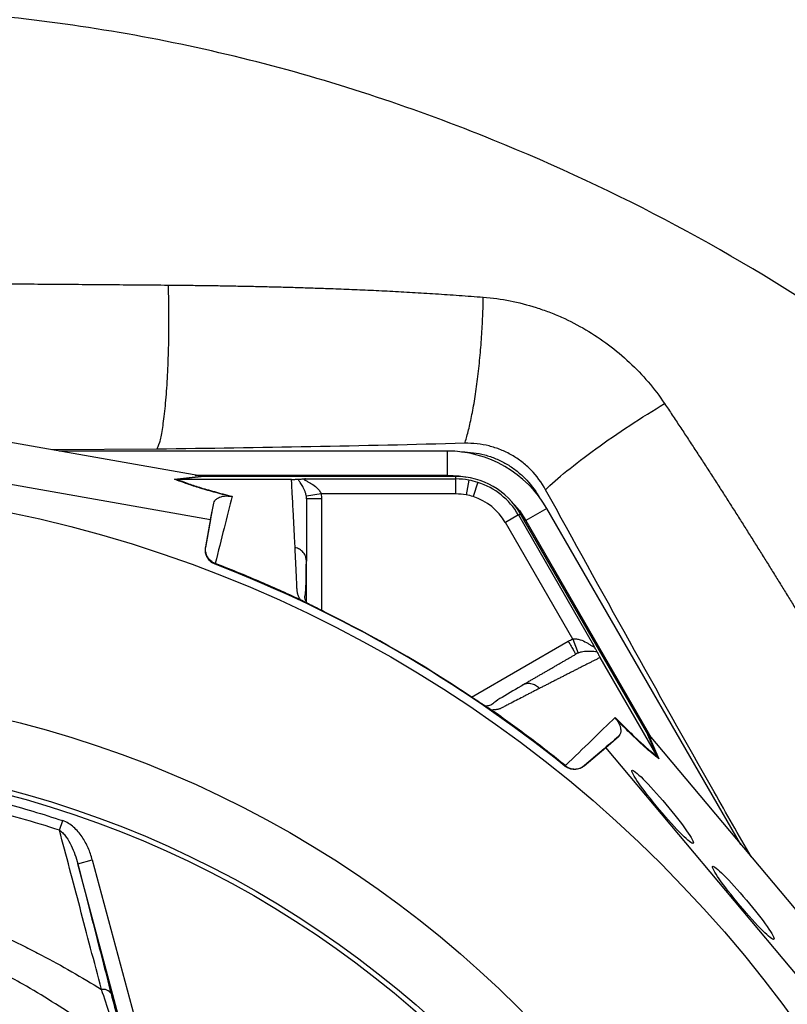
# Model space of a CAD drawing. Header units: millimetres. Extents: x 941 to 1871, y 616 to 2615.
# Tile 33 of 36: x 1381 to 1535, y 2301 to 2497. Entities that reach past the tile are written whole.
import ezdxf

# ---------------------------------------------------------------- set-up
doc = ezdxf.new("R2010")
doc.units = ezdxf.units.MM

msp = doc.modelspace()

# ---------------------------------------------------------------- linework, layer by layer
at = {"color": 7, "linetype": 'Continuous', "lineweight": 25}
for p, q in [((1417.36, 2406.13), (1362.05, 2415.93)), ((1408.81, 2411.48), (1387.83, 2411.36)), ((1466.82, 2411.11), (1389.24, 2411.11)), ((1466.82, 2411.11), (1466.82, 2406.29)), ((1360.44, 2407.88), (1419.52, 2397.42)), ((1412.32, 2405.48), (1417.67, 2406.08)), ((1418.24, 2406.03), (1412.9, 2405.44)), ((1435.69, 2405.44), (1412.91, 2405.44)), ((1416.47, 2406.29), (1466.82, 2406.29)), ((1468.55, 2406.03), (1418.24, 2406.03)), ((1438.49, 2405.54), (1468.55, 2405.54)), ((1468.55, 2405.54), (1468.55, 2406.03)), ((1471.13, 2405.3), (1470.59, 2402.35)), ((1472.93, 2404.86), (1472.02, 2402)), ((1441.62, 2402.54), (1438.66, 2402.08)), ((1468.55, 2402.54), (1441.62, 2402.54)), ((1419.52, 2397.42), (1420.18, 2400.72)), ((1486.72, 2399.62), (1482.54, 2397.21)), ((1525.51, 2332.43), (1486.72, 2399.62)), ((1419.52, 2397.42), (1418.53, 2391.82)), ((1481.03, 2398.33), (1478.43, 2396.84)), ((1481.03, 2398.33), (1481.45, 2398.58)), ((1481.03, 2398.33), (1496.06, 2372.3)), ((1506.61, 2355.01), (1481.45, 2398.58)), ((1491.9, 2373.51), (1478.43, 2396.84)), ((1482.54, 2397.21), (1507.72, 2353.61)), ((1418.53, 2391.82), (1418.56, 2391.94)), ((1438.69, 2389.09), (1438.62, 2389.53)), ((1420.44, 2388.63), (1420.41, 2388.49)), ((1438.69, 2380.76), (1438.69, 2388.91)), ((1438.03, 2381.1), (1437.96, 2381.14)), ((1491.9, 2373.51), (1492.98, 2370.71)), ((1508.76, 2350.1), (1497.37, 2369.83)), ((1482.13, 2364.41), (1481.71, 2364.25)), ((1475.2, 2359.64), (1475.12, 2359.69)), ((1498.51, 2351.82), (1501.04, 2354.04)), ((1508.77, 2350.08), (1506.61, 2355.01)), ((1506.94, 2354.54), (1509.1, 2349.61)), ((1507.14, 2354.3), (1543.27, 2311.29)), ((1494.15, 2348.16), (1498.51, 2351.82)), ((1537.11, 2305.88), (1498.51, 2351.82)), ((1490.34, 2348.12), (1490.44, 2348.21)), ((1494.24, 2348.24), (1494.15, 2348.16)), ((1389.33, 2335.3), (1389.97, 2337.22)), ((1393, 2328.6), (1395.89, 2329.38)), ((1401.35, 2297.43), (1393, 2328.6)), ((1395.89, 2329.38), (1404.24, 2298.21))]:
    msp.add_line(p, q, dxfattribs=at)
at = {"color": 8, "linetype": 'Continuous', "lineweight": 25}
for p, q in [((1469.68, 2410.93), (1469.72, 2410.93)), ((1441.69, 2401.55), (1441.69, 2379.25)), ((1485.11, 2402.05), (1485.14, 2402.01)), ((1471.68, 2361.93), (1491, 2373.08))]:
    msp.add_line(p, q, dxfattribs=at)
at = {"color": 7, "linetype": 'Continuous', "lineweight": 25, "flags": 128}
for points in [[(1466.82, 2406.29), (1469.19, 2406.14), (1470.68, 2405.88)], [(1480.26, 2400.34), (1481.23, 2399.19), (1482.54, 2397.21)]]:
    msp.add_lwpolyline(points, dxfattribs=at)
at = {"color": 7, "linetype": 'Continuous', "lineweight": 25}
for radius in [258.01, 217.51, 204, 203]:
    msp.add_circle((1327.1, 2146.13), radius, dxfattribs=at)
for centre, radius, start, end in [((1466.82, 2388.13), 22.98, 30, 90), ((1468.55, 2391.13), 14.9, 30, 90), ((1468.55, 2391.13), 14.4, 79.7042, 90), ((1468.55, 2391.13), 14.4, 72.3214, 79.7042), ((1468.55, 2391.13), 14.4, 30, 72.3214), ((1468.55, 2391.13), 11.4, 79.7042, 90), ((1468.55, 2391.13), 11.4, 72.3214, 79.7042), ((1468.55, 2391.13), 11.4, 30, 72.3214), ((1327.1, 2146.13), 259.7, 51.0565, 68.9435), ((1398.08, 2301.66), 1.84, 32.5793, 100.9488)]:
    msp.add_arc(centre, radius, start, end, dxfattribs=at)
for centre, major_axis, start_param, end_param in [((1418.9, 2406.13), (17.02, -2.99), 4.624766, 4.642972), ((1506.37, 2355.63), (-11.1, 13.24), 1.640213, 1.658419)]:
    msp.add_ellipse(centre, major_axis=major_axis, ratio=0.015428, start_param=start_param, end_param=end_param, dxfattribs=at)
for centre in [(1509.85, 2339.99), (1525.97, 2320.8)]:
    msp.add_ellipse(centre, major_axis=(-6.12, 7.29), ratio=0.088975, dxfattribs=at)
for points, knots in [([(1805.25, 1831.85), (1808.03, 1837.15), (1810.68, 1842.43), (1820.36, 1862.55), (1826.57, 1877.25), (1834.8, 1899.12), (1837.35, 1906.34), (1840.95, 1917.22), (1842.11, 1920.86), (1844.35, 1928.09), (1845.42, 1931.65), (1847.46, 1938.67), (1848.43, 1942.15), (1850.43, 1949.56), (1851.47, 1953.53), (1853.01, 1959.67), (1853.52, 1961.75), (1854.52, 1965.88), (1855, 1967.93), (1856.41, 1974.07), (1857.3, 1978.13), (1859.86, 1990.41), (1861.42, 1998.72), (1864.19, 2015.37), (1865.4, 2023.75), (1868.51, 2049.04), (1869.87, 2066.09), (1871.05, 2100.46), (1870.87, 2117.78), (1868.82, 2152.51), (1866.96, 2169.93), (1863.53, 2191.6), (1862.79, 2195.92), (1861.2, 2204.57), (1860.35, 2208.92), (1858.53, 2217.55), (1857.57, 2221.82), (1855.55, 2230.24), (1854.49, 2234.4), (1851.16, 2246.81), (1848.74, 2255.03), (1843.53, 2271.24), (1840.74, 2279.24), (1825.85, 2318.78), (1811.05, 2348.84), (1784.91, 2391.36), (1775.53, 2405.09), (1755.46, 2431.62), (1744.81, 2444.43), (1710.73, 2481.16), (1685.85, 2503.05), (1632.67, 2541.42), (1604.37, 2557.89), (1567.32, 2574.79), (1559.83, 2577.98), (1544.7, 2583.99), (1537.04, 2586.82), (1521.63, 2592.03), (1513.88, 2594.41), (1498.31, 2598.78), (1490.5, 2600.76), (1451.28, 2609.67), (1419.45, 2613.58), (1387.41, 2614.26), (1387.25, 2614.26), (1387.1, 2614.27)], [0.1701243, 0.1701243, 0.1701243, 0.1701243, 0.1770949, 0.1770949, 0.1967721, 0.1967721, 0.2066107, 0.2066107, 0.21153, 0.21153, 0.2164493, 0.2164493, 0.2213686, 0.2213686, 0.2262879, 0.2262879, 0.2287475, 0.2287475, 0.2312072, 0.2312072, 0.2361265, 0.2361265, 0.2459651, 0.2459651, 0.2558037, 0.2558037, 0.2754809, 0.2754809, 0.2951581, 0.2951581, 0.3148353, 0.3148353, 0.3197546, 0.3197546, 0.3246739, 0.3246739, 0.3295932, 0.3295932, 0.3345125, 0.3345125, 0.3443511, 0.3443511, 0.3541897, 0.3541897, 0.3935441, 0.3935441, 0.4132213, 0.4132213, 0.4328985, 0.4328985, 0.4722529, 0.4722529, 0.5116073, 0.5116073, 0.5214459, 0.5214459, 0.5312845, 0.5312845, 0.5411231, 0.5411231, 0.5509617, 0.5509617, 0.5903162, 0.5903162, 0.5905052, 0.5905052, 0.5905052, 0.5905052]), ([(1804.75, 1830.07), (1807.84, 1835.91), (1810.78, 1841.73), (1820.72, 1862.39), (1826.93, 1877.1), (1835.17, 1898.99), (1837.72, 1906.21), (1841.32, 1917.1), (1842.49, 1920.74), (1844.73, 1927.97), (1845.8, 1931.54), (1847.84, 1938.56), (1848.81, 1942.04), (1850.81, 1949.46), (1851.85, 1953.43), (1853.4, 1959.58), (1853.91, 1961.65), (1854.9, 1965.79), (1855.39, 1967.84), (1856.8, 1973.99), (1857.69, 1978.05), (1860.24, 1990.33), (1861.81, 1998.65), (1864.58, 2015.31), (1865.79, 2023.7), (1868.9, 2049), (1870.27, 2066.07), (1871.44, 2100.46), (1871.26, 2117.79), (1869.21, 2152.55), (1867.35, 2169.98), (1863.92, 2191.66), (1863.18, 2195.99), (1861.59, 2204.65), (1860.73, 2209), (1858.92, 2217.64), (1857.95, 2221.91), (1855.93, 2230.34), (1854.87, 2234.5), (1851.54, 2246.91), (1849.12, 2255.15), (1843.9, 2271.37), (1841.11, 2279.37), (1826.21, 2318.94), (1811.4, 2349.03), (1785.24, 2391.57), (1775.85, 2405.32), (1755.77, 2431.86), (1745.11, 2444.68), (1711, 2481.45), (1686.1, 2503.36), (1632.88, 2541.75), (1604.56, 2558.23), (1567.48, 2575.15), (1559.98, 2578.35), (1544.84, 2584.36), (1537.18, 2587.19), (1521.75, 2592.41), (1513.99, 2594.79), (1498.41, 2599.16), (1490.59, 2601.14), (1452.01, 2609.91), (1420.83, 2613.8), (1389.6, 2614.6)], [0.1694246, 0.1694246, 0.1694246, 0.1694246, 0.1770949, 0.1770949, 0.1967721, 0.1967721, 0.2066107, 0.2066107, 0.21153, 0.21153, 0.2164493, 0.2164493, 0.2213686, 0.2213686, 0.2262879, 0.2262879, 0.2287475, 0.2287475, 0.2312072, 0.2312072, 0.2361265, 0.2361265, 0.2459651, 0.2459651, 0.2558037, 0.2558037, 0.2754809, 0.2754809, 0.2951581, 0.2951581, 0.3148353, 0.3148353, 0.3197546, 0.3197546, 0.3246739, 0.3246739, 0.3295932, 0.3295932, 0.3345125, 0.3345125, 0.3443511, 0.3443511, 0.3541897, 0.3541897, 0.3935441, 0.3935441, 0.4132213, 0.4132213, 0.4328985, 0.4328985, 0.4722529, 0.4722529, 0.5116073, 0.5116073, 0.5214459, 0.5214459, 0.5312845, 0.5312845, 0.5411231, 0.5411231, 0.5509617, 0.5509617, 0.5894808, 0.5894808, 0.5894808, 0.5894808]), ([(1387.1, 2613.65), (1398.07, 2613.41), (1409.05, 2612.79), (1425.52, 2611.26), (1431.01, 2610.66), (1439.25, 2609.6), (1441.99, 2609.22), (1447.49, 2608.42), (1450.24, 2607.99), (1463.94, 2605.74), (1474.79, 2603.57), (1496.24, 2598.51), (1506.85, 2595.62), (1538.31, 2585.86), (1558.8, 2577.9), (1583.83, 2566.17), (1588.81, 2563.73), (1596.23, 2559.94), (1598.7, 2558.66), (1603.6, 2556.05), (1606.04, 2554.73), (1618.15, 2548.03), (1627.61, 2542.37), (1655.34, 2524.53), (1672.93, 2511.47), (1698.02, 2490.19), (1706.16, 2482.81), (1718.05, 2471.31), (1721.95, 2467.41), (1727.73, 2461.43), (1729.64, 2459.43), (1733.43, 2455.37), (1735.31, 2453.32), (1744.62, 2443.02), (1751.74, 2434.57), (1765.37, 2417.28), (1771.88, 2408.44), (1784.31, 2390.38), (1790.23, 2381.17), (1801.49, 2362.36), (1806.84, 2352.78), (1816.94, 2333.24), (1821.7, 2323.28), (1828.4, 2308.07), (1830.56, 2302.94), (1834.7, 2292.66), (1836.69, 2287.51), (1846.19, 2261.65), (1852.41, 2240.67), (1859.55, 2208.77), (1861.57, 2198.06), (1864.95, 2176.5), (1866.31, 2165.66), (1868.39, 2143.84), (1869.11, 2132.87), (1869.61, 2119.07), (1869.69, 2116.3), (1869.81, 2110.77), (1869.85, 2107.99), (1869.91, 2099.68), (1869.86, 2094.15), (1869.48, 2077.6), (1868.89, 2066.62), (1867.08, 2044.77), (1865.86, 2033.9), (1862.8, 2012.27), (1860.97, 2001.5), (1856.78, 1980.05), (1854.42, 1969.37), (1850.49, 1953.42), (1849.12, 1948.11), (1846.25, 1937.51), (1844.74, 1932.23), (1841.57, 1921.68), (1839.91, 1916.43), (1836.42, 1905.94), (1834.58, 1900.7), (1828.84, 1885.12), (1824.67, 1874.88), (1815.69, 1854.68), (1810.88, 1844.71), (1805.79, 1834.87)], [0, 0, 0, 0, 0.03125, 0.03125, 0.046875, 0.046875, 0.054688, 0.054688, 0.0625, 0.0625, 0.09375, 0.09375, 0.125, 0.125, 0.1875, 0.1875, 0.203125, 0.203125, 0.210938, 0.210938, 0.21875, 0.21875, 0.25, 0.25, 0.3125, 0.3125, 0.34375, 0.34375, 0.359375, 0.359375, 0.367187, 0.367187, 0.375, 0.375, 0.40625, 0.40625, 0.4375, 0.4375, 0.46875, 0.46875, 0.5, 0.5, 0.53125, 0.53125, 0.546875, 0.546875, 0.5625, 0.5625, 0.625, 0.625, 0.65625, 0.65625, 0.6875, 0.6875, 0.71875, 0.71875, 0.726563, 0.726563, 0.734375, 0.734375, 0.75, 0.75, 0.78125, 0.78125, 0.8125, 0.8125, 0.84375, 0.84375, 0.875, 0.875, 0.890625, 0.890625, 0.90625, 0.90625, 0.921875, 0.921875, 0.9375, 0.9375, 0.96875, 0.96875, 1, 1, 1, 1]), ([(1803.3, 1836.16), (1808.38, 1845.97), (1813.18, 1855.9), (1822.13, 1876.05), (1826.28, 1886.26), (1832, 1901.8), (1833.83, 1907.02), (1837.31, 1917.48), (1838.97, 1922.72), (1842.12, 1933.24), (1843.62, 1938.51), (1846.48, 1949.07), (1847.85, 1954.37), (1851.75, 1970.28), (1854.1, 1980.92), (1858.27, 2002.31), (1860.09, 2013.05), (1863.12, 2034.63), (1864.34, 2045.47), (1866.13, 2067.25), (1866.7, 2078.2), (1867.07, 2094.7), (1867.11, 2100.22), (1867.05, 2108.51), (1867, 2111.28), (1866.88, 2116.8), (1866.8, 2119.55), (1866.28, 2133.31), (1865.55, 2144.25), (1863.45, 2166), (1862.08, 2176.81), (1858.68, 2198.29), (1856.65, 2208.97), (1849.48, 2240.77), (1843.24, 2261.67), (1833.72, 2287.45), (1831.73, 2292.59), (1828.61, 2300.27), (1827.55, 2302.83), (1825.39, 2307.93), (1824.29, 2310.47), (1818.7, 2323.1), (1813.93, 2333.01), (1803.82, 2352.47), (1798.47, 2362.01), (1787.2, 2380.73), (1781.27, 2389.91), (1768.83, 2407.88), (1762.31, 2416.68), (1748.67, 2433.88), (1741.54, 2442.29), (1732.22, 2452.54), (1730.34, 2454.58), (1726.55, 2458.61), (1724.64, 2460.61), (1718.87, 2466.54), (1714.97, 2470.42), (1703.08, 2481.85), (1694.94, 2489.18), (1669.86, 2510.31), (1652.27, 2523.26), (1624.55, 2540.96), (1615.09, 2546.56), (1602.98, 2553.2), (1600.54, 2554.51), (1595.64, 2557.1), (1593.17, 2558.37), (1585.77, 2562.11), (1580.8, 2564.52), (1555.82, 2576.1), (1535.39, 2583.93), (1504.05, 2593.5), (1493.49, 2596.33), (1472.14, 2601.27), (1461.36, 2603.38), (1447.73, 2605.55), (1445, 2605.96), (1439.51, 2606.74), (1436.76, 2607.1), (1428.51, 2608.12), (1422.99, 2608.71), (1411.95, 2609.67), (1406.42, 2610.06), (1395.35, 2610.63), (1389.81, 2610.81), (1384.26, 2610.9)], [0, 0, 0, 0, 0.03125, 0.03125, 0.0625, 0.0625, 0.078125, 0.078125, 0.09375, 0.09375, 0.109375, 0.109375, 0.125, 0.125, 0.15625, 0.15625, 0.1875, 0.1875, 0.21875, 0.21875, 0.25, 0.25, 0.265625, 0.265625, 0.273437, 0.273437, 0.28125, 0.28125, 0.3125, 0.3125, 0.34375, 0.34375, 0.375, 0.375, 0.4375, 0.4375, 0.453125, 0.453125, 0.460937, 0.460937, 0.46875, 0.46875, 0.5, 0.5, 0.53125, 0.53125, 0.5625, 0.5625, 0.59375, 0.59375, 0.625, 0.625, 0.632812, 0.632812, 0.640625, 0.640625, 0.65625, 0.65625, 0.6875, 0.6875, 0.75, 0.75, 0.78125, 0.78125, 0.789062, 0.789062, 0.796875, 0.796875, 0.8125, 0.8125, 0.875, 0.875, 0.90625, 0.90625, 0.9375, 0.9375, 0.945312, 0.945312, 0.953125, 0.953125, 0.96875, 0.96875, 0.984375, 0.984375, 1, 1, 1, 1]), ([(1797.98, 1836.85), (1798.67, 1838.19), (1818.33, 1876.41), (1839.04, 1932.64), (1858.04, 2025.22), (1864.26, 2114.37), (1854.5, 2206.64), (1828.02, 2290.34), (1790.99, 2368.09), (1740.92, 2437.8), (1679.38, 2495.96), (1612.39, 2543.48), (1538.16, 2578.12), (1460.8, 2597.81), (1383.41, 2606.44), (1326.98, 2602.17), (1293.5, 2595.89)], [0.1785026, 0.1785026, 0.1785026, 0.1785026, 0.1803272, 0.2307269, 0.2608889, 0.2904897, 0.3362446, 0.3649193, 0.3939071, 0.4395348, 0.4676857, 0.4959289, 0.5403127, 0.5677555, 0.5952812, 0.6384183, 0.6384183, 0.6384183, 0.6384183]), ([(1563.53, 2423.16), (1558.11, 2427.37), (1530.95, 2447.26), (1486.14, 2471), (1429.05, 2490.06), (1370.42, 2500.64), (1326.98, 2500.58), (1300.86, 2497.34)], [0.4845596, 0.4845596, 0.4845596, 0.4845596, 0.4959289, 0.5403127, 0.5677555, 0.5952812, 0.6384183, 0.6384183, 0.6384183, 0.6384183]), ([(1304.81, 2444.47), (1305.99, 2444.48), (1308.34, 2444.49), (1311.88, 2444.51), (1315.41, 2444.53), (1318.95, 2444.55), (1322.48, 2444.56), (1326.02, 2444.58), (1329.56, 2444.59), (1333.1, 2444.6), (1336.66, 2444.61), (1340.21, 2444.61), (1343.78, 2444.62), (1347.35, 2444.62), (1350.93, 2444.62), (1354.52, 2444.62), (1358.84, 2444.61), (1363.9, 2444.6), (1369.69, 2444.58), (1375.51, 2444.55), (1381.35, 2444.52), (1387.22, 2444.48), (1393.13, 2444.44), (1399.08, 2444.39), (1405.08, 2444.34), (1409.09, 2444.31), (1411.1, 2444.29)], [0, 0, 0, 0, 0.033201, 0.066389, 0.099573, 0.132762, 0.165965, 0.199191, 0.232449, 0.265749, 0.2991, 0.332512, 0.365994, 0.399556, 0.433208, 0.466959, 0.500819, 0.555088, 0.609563, 0.664284, 0.719291, 0.774624, 0.830323, 0.886426, 0.942972, 1, 1, 1, 1]), ([(1408.81, 2411.48), (1408.99, 2411.76), (1409.17, 2412.21), (1409.53, 2413.5), (1409.71, 2414.35), (1410.06, 2416.43), (1410.23, 2417.66), (1410.53, 2420.47), (1410.66, 2422.03), (1410.89, 2425.38), (1410.98, 2427.15), (1411.12, 2430.76), (1411.16, 2432.59), (1411.21, 2436.18), (1411.21, 2437.93), (1411.18, 2441.26), (1411.14, 2442.83), (1411.1, 2444.29)], [0, 0, 0, 0, 0.125, 0.125, 0.25, 0.25, 0.375, 0.375, 0.5, 0.5, 0.625, 0.625, 0.75, 0.75, 0.875, 0.875, 1, 1, 1, 1]), ([(1411.1, 2444.29), (1412.11, 2444.28), (1414.14, 2444.26), (1417.2, 2444.22), (1420.28, 2444.18), (1423.38, 2444.13), (1426.51, 2444.07), (1429.66, 2444), (1432.83, 2443.92), (1436.02, 2443.84), (1439.24, 2443.74), (1442.8, 2443.62), (1446.71, 2443.47), (1451, 2443.29), (1455.4, 2443.08), (1459.9, 2442.83), (1464.51, 2442.55), (1469.23, 2442.23), (1472.41, 2441.99), (1474.02, 2441.87)], [0, 0, 0, 0, 0.048068, 0.096494, 0.145283, 0.194442, 0.243977, 0.293895, 0.344202, 0.394906, 0.446015, 0.497537, 0.564183, 0.632484, 0.702471, 0.774178, 0.847641, 0.922901, 1, 1, 1, 1]), ([(1470.31, 2412.65), (1470.54, 2413.33), (1470.77, 2414.11), (1471.23, 2415.9), (1471.46, 2416.9), (1471.9, 2419.09), (1472.12, 2420.28), (1472.52, 2422.8), (1472.71, 2424.13), (1473.05, 2426.88), (1473.21, 2428.29), (1473.48, 2431.13), (1473.6, 2432.55), (1473.79, 2435.35), (1473.86, 2436.73), (1473.97, 2439.38), (1474, 2440.66), (1474.02, 2441.87)], [0, 0, 0, 0, 0.125, 0.125, 0.25, 0.25, 0.375, 0.375, 0.5, 0.5, 0.625, 0.625, 0.75, 0.75, 0.875, 0.875, 1, 1, 1, 1]), ([(1474.02, 2441.87), (1475.82, 2441.73), (1477.61, 2441.48), (1481.12, 2440.79), (1482.86, 2440.34), (1485.44, 2439.52), (1486.29, 2439.23), (1487.99, 2438.58), (1488.84, 2438.23), (1491.33, 2437.12), (1492.94, 2436.28), (1496.07, 2434.45), (1497.58, 2433.44), (1500.5, 2431.26), (1501.91, 2430.08), (1504.56, 2427.59), (1505.81, 2426.29), (1508.15, 2423.54), (1509.24, 2422.1), (1510.25, 2420.59)], [0, 0, 0, 0, 0.125, 0.125, 0.25, 0.25, 0.3125, 0.3125, 0.375, 0.375, 0.5, 0.5, 0.625, 0.625, 0.75, 0.75, 0.875, 0.875, 1, 1, 1, 1]), ([(1486.47, 2403.38), (1487.56, 2404.46), (1489, 2405.73), (1492.43, 2408.51), (1494.41, 2410.02), (1498.68, 2413.12), (1500.98, 2414.7), (1505.64, 2417.76), (1507.99, 2419.24), (1510.25, 2420.59)], [0, 0, 0, 0, 0.25, 0.25, 0.5, 0.5, 0.75, 0.75, 1, 1, 1, 1]), ([(1510.25, 2420.59), (1510.77, 2419.83), (1511.79, 2418.3), (1513.31, 2416.01), (1514.82, 2413.72), (1516.31, 2411.44), (1517.8, 2409.16), (1519.27, 2406.89), (1520.73, 2404.63), (1522.18, 2402.37), (1523.61, 2400.12), (1525.04, 2397.87), (1526.46, 2395.63), (1527.86, 2393.4), (1529.26, 2391.17), (1530.64, 2388.95), (1532.02, 2386.74), (1533.39, 2384.53), (1534.75, 2382.33), (1536.1, 2380.13), (1537.45, 2377.94), (1538.78, 2375.76), (1540.11, 2373.58), (1541.43, 2371.41), (1544, 2367.16), (1547.86, 2360.75), (1552.99, 2352.1), (1557.42, 2344.57), (1561.16, 2338.18), (1564.2, 2332.97), (1567.3, 2327.66), (1570.47, 2322.25), (1572.61, 2318.6), (1573.69, 2316.76)], [0, 0, 0, 0, 0.0228008, 0.045501, 0.0681014, 0.0906028, 0.1130059, 0.1353113, 0.1575196, 0.1796316, 0.2016478, 0.223569, 0.2453961, 0.2671301, 0.288772, 0.3103228, 0.3317837, 0.3531558, 0.3744403, 0.3956386, 0.416752, 0.4377818, 0.4587297, 0.4795971, 0.5003857, 0.5812931, 0.6637762, 0.747952, 0.7963818, 0.8457793, 0.8961666, 0.9475671, 1, 1, 1, 1]), ([(1470.31, 2412.65), (1460.06, 2412.37), (1449.81, 2412.15), (1429.31, 2411.77), (1419.06, 2411.61), (1408.81, 2411.48)], [0, 0, 0, 0, 0.5, 0.5, 1, 1, 1, 1]), ([(1486.47, 2403.38), (1485.67, 2404.83), (1484.71, 2406.13), (1482.99, 2407.89), (1482.37, 2408.44), (1481.08, 2409.44), (1480.41, 2409.89), (1479.35, 2410.49), (1478.99, 2410.68), (1478.26, 2411.04), (1477.88, 2411.21), (1476.74, 2411.67), (1475.96, 2411.92), (1474.38, 2412.32), (1473.58, 2412.46), (1471.96, 2412.64), (1471.13, 2412.67), (1470.31, 2412.65)], [0, 0, 0, 0, 0.25, 0.25, 0.375, 0.375, 0.5, 0.5, 0.5625, 0.5625, 0.625, 0.625, 0.75, 0.75, 0.875, 0.875, 1, 1, 1, 1]), ([(1469.72, 2410.93), (1471.29, 2410.93), (1472.82, 2410.73), (1474.69, 2410.23), (1475.06, 2410.12), (1475.8, 2409.87), (1476.17, 2409.73), (1477.25, 2409.28), (1477.94, 2408.94), (1479.28, 2408.17), (1479.92, 2407.74), (1480.85, 2407.02), (1481.15, 2406.77), (1481.74, 2406.26), (1482.02, 2405.99), (1483.39, 2404.63), (1484.33, 2403.4), (1485.11, 2402.05)], [0, 0, 0, 0, 0.25, 0.25, 0.3125, 0.3125, 0.375, 0.375, 0.5, 0.5, 0.625, 0.625, 0.6875, 0.6875, 0.75, 0.75, 1, 1, 1, 1]), ([(1423.32, 2402.09), (1422.68, 2402.25), (1422.06, 2402.41), (1420.87, 2402.72), (1420.3, 2402.87), (1418.66, 2403.33), (1417.67, 2403.62), (1416.31, 2404.05), (1415.88, 2404.19), (1415.06, 2404.46), (1414.67, 2404.59), (1413.57, 2404.99), (1412.91, 2405.24), (1412.32, 2405.48)], [0, 0, 0, 0, 0.125, 0.125, 0.25, 0.25, 0.5, 0.5, 0.625, 0.625, 0.75, 0.75, 1, 1, 1, 1]), ([(1412.91, 2405.44), (1413.49, 2405.19), (1414.14, 2404.94), (1415.23, 2404.54), (1415.62, 2404.41), (1416.43, 2404.14), (1416.86, 2404), (1418.21, 2403.58), (1419.2, 2403.29), (1421.36, 2402.69), (1422.54, 2402.38), (1423.82, 2402.07)], [0, 0, 0, 0, 0.25, 0.25, 0.375, 0.375, 0.5, 0.5, 0.75, 0.75, 1, 1, 1, 1]), ([(1435.69, 2405.44), (1435.87, 2405.44), (1436.03, 2405.44), (1436.3, 2405.44), (1436.42, 2405.45), (1436.62, 2405.46), (1436.71, 2405.46), (1436.87, 2405.47), (1436.94, 2405.48), (1437.01, 2405.48)], [0, 0, 0, 0, 0.25, 0.25, 0.5, 0.5, 0.75, 0.75, 1, 1, 1, 1]), ([(1436.41, 2391.84), (1436.4, 2392.07), (1436.38, 2392.55), (1436.34, 2393.25), (1436.31, 2393.94), (1436.27, 2394.63), (1436.24, 2395.31), (1436.2, 2395.98), (1436.17, 2396.65), (1436.13, 2397.32), (1436.1, 2397.98), (1436.06, 2398.63), (1436.03, 2399.27), (1435.99, 2399.92), (1435.96, 2400.55), (1435.93, 2401.18), (1435.89, 2401.81), (1435.86, 2402.42), (1435.82, 2403.04), (1435.79, 2403.65), (1435.76, 2404.25), (1435.73, 2404.85), (1435.71, 2405.24), (1435.69, 2405.44)], [0, 0, 0, 0, 0.045336, 0.090894, 0.136674, 0.182678, 0.228907, 0.275362, 0.322044, 0.368954, 0.416093, 0.463462, 0.511063, 0.558896, 0.606962, 0.655262, 0.703798, 0.752569, 0.801578, 0.850824, 0.900309, 0.950034, 1, 1, 1, 1]), ([(1437.01, 2405.48), (1437.08, 2405.49), (1437.17, 2405.5), (1437.37, 2405.51), (1437.48, 2405.51), (1437.74, 2405.52), (1437.88, 2405.52), (1438.17, 2405.53), (1438.33, 2405.53), (1438.49, 2405.54)], [0, 0, 0, 0, 0.25, 0.25, 0.5, 0.5, 0.75, 0.75, 1, 1, 1, 1]), ([(1438.66, 2402.08), (1438.62, 2402.32), (1438.57, 2402.54), (1438.44, 2402.95), (1438.37, 2403.14), (1438.14, 2403.67), (1437.97, 2403.97), (1437.65, 2404.51), (1437.49, 2404.74), (1437.2, 2405.15), (1437.08, 2405.33), (1437.01, 2405.48)], [0, 0, 0, 0, 0.125, 0.125, 0.25, 0.25, 0.5, 0.5, 0.75, 0.75, 1, 1, 1, 1]), ([(1438.49, 2405.54), (1438.41, 2405.53), (1438.34, 2405.52), (1438.23, 2405.49), (1438.2, 2405.47), (1438.22, 2405.4), (1438.26, 2405.36), (1438.38, 2405.28), (1438.46, 2405.23), (1438.71, 2405.1), (1438.89, 2405.01), (1439.27, 2404.8), (1439.47, 2404.7), (1440.05, 2404.35), (1440.44, 2404.08), (1440.96, 2403.59), (1441.13, 2403.4), (1441.35, 2403.1), (1441.41, 2403), (1441.53, 2402.78), (1441.58, 2402.66), (1441.62, 2402.54)], [0, 0, 0, 0, 0.0625, 0.0625, 0.125, 0.125, 0.1875, 0.1875, 0.25, 0.25, 0.375, 0.375, 0.5, 0.5, 0.75, 0.75, 0.875, 0.875, 0.9375, 0.9375, 1, 1, 1, 1]), ([(1468.55, 2402.54), (1468.55, 2402.89), (1468.55, 2403.26), (1468.55, 2403.98), (1468.55, 2404.33), (1468.55, 2404.91), (1468.55, 2405.14), (1468.55, 2405.45), (1468.55, 2405.52), (1468.55, 2405.54)], [0, 0, 0, 0, 0.25, 0.25, 0.5, 0.5, 0.75, 0.75, 1, 1, 1, 1]), ([(1527.53, 2330.03), (1525.07, 2334.34), (1516.89, 2348.66), (1503.17, 2373.1), (1492.04, 2393.29), (1486.47, 2403.38)], [0, 0, 0, 0, 0.1771, 0.588541, 1, 1, 1, 1]), ([(1420.18, 2400.72), (1420.22, 2400.88), (1420.28, 2401.03), (1420.49, 2401.32), (1420.63, 2401.46), (1420.9, 2401.66), (1421.01, 2401.72), (1421.25, 2401.84), (1421.38, 2401.9), (1421.62, 2401.97), (1421.71, 2402), (1421.9, 2402.05), (1422.01, 2402.07), (1422.25, 2402.1), (1422.39, 2402.12), (1422.65, 2402.13), (1422.74, 2402.13), (1422.92, 2402.13), (1422.98, 2402.12), (1423.13, 2402.11), (1423.21, 2402.1), (1423.32, 2402.09)], [0, 0, 0, 0, 0.25, 0.25, 0.5, 0.5, 0.625, 0.625, 0.75, 0.75, 0.8125, 0.8125, 0.875, 0.875, 0.9375, 0.9375, 0.96875, 0.96875, 0.984375, 0.984375, 1, 1, 1, 1]), ([(1423.82, 2402.07), (1423.31, 2400.03), (1422.77, 2397.9), (1421.65, 2393.42), (1421.07, 2391.08), (1420.46, 2388.62)], [0, 0, 0, 0, 0.5, 0.5, 1, 1, 1, 1]), ([(1438.69, 2401.55), (1438.69, 2401.32), (1438.69, 2400.87), (1438.69, 2400.18), (1438.69, 2399.48), (1438.69, 2398.78), (1438.69, 2398.07), (1438.69, 2397.35), (1438.69, 2396.63), (1438.69, 2395.91), (1438.69, 2395.17), (1438.69, 2394.43), (1438.69, 2393.69), (1438.69, 2392.94), (1438.69, 2392.18), (1438.69, 2391.42), (1438.69, 2390.65), (1438.69, 2389.87), (1438.69, 2389.35), (1438.69, 2389.09)], [0, 0, 0, 0, 0.061953, 0.123509, 0.18467, 0.245435, 0.305808, 0.365787, 0.425376, 0.484574, 0.543383, 0.601804, 0.659839, 0.717488, 0.774754, 0.831636, 0.888137, 0.944258, 1, 1, 1, 1]), ([(1441.69, 2401.55), (1441.3, 2401.55), (1440.91, 2401.55), (1440.18, 2401.55), (1439.85, 2401.55), (1439.3, 2401.55), (1439.07, 2401.55), (1438.77, 2401.55), (1438.69, 2401.55), (1438.69, 2401.55)], [0, 0, 0, 0, 0.25, 0.25, 0.5, 0.5, 0.75, 0.75, 1, 1, 1, 1]), ([(1420.41, 2388.49), (1420.08, 2388.62), (1419.79, 2388.79), (1419.26, 2389.25), (1419.04, 2389.52), (1418.79, 2389.97), (1418.72, 2390.13), (1418.6, 2390.45), (1418.56, 2390.62), (1418.47, 2391.13), (1418.47, 2391.47), (1418.53, 2391.82)], [0, 0, 0, 0, 0.25, 0.25, 0.5, 0.5, 0.625, 0.625, 0.75, 0.75, 1, 1, 1, 1]), ([(1420.44, 2388.63), (1420.11, 2388.75), (1419.82, 2388.93), (1419.29, 2389.38), (1419.07, 2389.65), (1418.82, 2390.1), (1418.75, 2390.26), (1418.63, 2390.58), (1418.59, 2390.75), (1418.53, 2391.09), (1418.51, 2391.26), (1418.52, 2391.6), (1418.53, 2391.77), (1418.56, 2391.94)], [0, 0, 0, 0, 0.25, 0.25, 0.5, 0.5, 0.625, 0.625, 0.75, 0.75, 0.875, 0.875, 1, 1, 1, 1]), ([(1437.48, 2381.36), (1437.45, 2381.42), (1437.38, 2381.54), (1437.28, 2381.72), (1437.19, 2381.9), (1437.11, 2382.07), (1437.04, 2382.24), (1436.99, 2382.4), (1436.93, 2382.56), (1436.89, 2382.71), (1436.85, 2382.91), (1436.82, 2383.16), (1436.8, 2383.52), (1436.78, 2383.96), (1436.76, 2384.46), (1436.72, 2385.29), (1436.67, 2386.42), (1436.61, 2387.82), (1436.54, 2389.19), (1436.48, 2390.53), (1436.43, 2391.4), (1436.41, 2391.84)], [0, 0, 0, 0, 0.0134228, 0.0267382, 0.0399565, 0.0530881, 0.0661437, 0.0791341, 0.0920702, 0.1049632, 0.1178244, 0.141662, 0.1728313, 0.2170572, 0.2634912, 0.3121266, 0.4491557, 0.58733, 0.7237611, 0.8613131, 1, 1, 1, 1]), ([(1438.55, 2381.07), (1438.5, 2381.21), (1438.31, 2381.78), (1438.49, 2382.51), (1438.54, 2383.48), (1438.62, 2384.92), (1438.65, 2386.94), (1438.66, 2388.64), (1438.66, 2389.53)], [0, 0, 0, 0, 0.0384066, 0.157587, 0.2772604, 0.4055066, 0.6863699, 1, 1, 1, 1]), ([(1360.91, 1795.65), (1384.97, 1806), (1430.17, 1825.45), (1501.41, 1840.94), (1569.59, 1843.56), (1613.99, 1888.85), (1651.78, 1939.98), (1677.74, 2000.85), (1694.15, 2063.84), (1702.1, 2126.01), (1698.66, 2188.27), (1684.83, 2248.46), (1662.34, 2306.07), (1634.93, 2351.95), (1611.48, 2378.76), (1605.96, 2384.63)], [0, 0, 0, 0, 0.0401941, 0.0755145, 0.1219992, 0.15017, 0.1803272, 0.2307269, 0.2608889, 0.2904897, 0.3362446, 0.3649193, 0.3939071, 0.4395348, 0.45289, 0.45289, 0.45289, 0.45289]), ([(1437.96, 2381.14), (1437.93, 2381.15), (1437.89, 2381.17), (1437.81, 2381.21), (1437.74, 2381.24), (1437.65, 2381.28), (1437.57, 2381.32), (1437.51, 2381.35), (1437.48, 2381.36)], [0, 0, 0, 0, 0.160202, 0.321039, 0.484027, 0.650625, 0.822199, 1, 1, 1, 1]), ([(1442.22, 2378.98), (1442.14, 2379.02), (1442, 2379.09), (1441.78, 2379.2), (1441.57, 2379.3), (1441.36, 2379.41), (1441.15, 2379.51), (1440.95, 2379.62), (1440.74, 2379.72), (1440.54, 2379.82), (1440.34, 2379.92), (1440.08, 2380.05), (1439.78, 2380.2), (1439.43, 2380.38), (1439.1, 2380.54), (1438.8, 2380.7), (1438.52, 2380.84), (1438.26, 2380.98), (1438.11, 2381.06), (1438.03, 2381.1)], [0, 0, 0, 0, 0.043919, 0.087472, 0.13073, 0.173768, 0.216664, 0.259492, 0.30233, 0.345255, 0.388344, 0.431671, 0.51489, 0.596546, 0.677156, 0.757259, 0.837405, 0.91814, 1, 1, 1, 1]), ([(1442.22, 2378.99), (1441.81, 2379.19), (1440.98, 2379.6), (1439.81, 2380.19), (1438.89, 2380.65), (1438.55, 2380.84), (1438.43, 2380.9)], [0, 0, 0, 0, 0.272035, 0.551471, 0.845021, 1, 1, 1, 1]), ([(1491, 2373.08), (1491.2, 2372.74), (1491.39, 2372.4), (1491.76, 2371.77), (1491.92, 2371.49), (1492.2, 2371), (1492.31, 2370.81), (1492.46, 2370.55), (1492.5, 2370.48), (1492.5, 2370.48)], [0, 0, 0, 0, 0.25, 0.25, 0.5, 0.5, 0.75, 0.75, 1, 1, 1, 1]), ([(1491.9, 2373.51), (1492.14, 2373.57), (1492.39, 2373.57), (1492.89, 2373.52), (1493.13, 2373.47), (1493.82, 2373.26), (1494.25, 2373.06), (1494.84, 2372.73), (1495.03, 2372.61), (1495.39, 2372.39), (1495.57, 2372.27), (1495.81, 2372.12), (1495.89, 2372.08), (1496.02, 2372.02), (1496.07, 2372), (1496.14, 2372.02), (1496.15, 2372.05), (1496.12, 2372.16), (1496.09, 2372.23), (1496.06, 2372.3)], [0, 0, 0, 0, 0.125, 0.125, 0.25, 0.25, 0.5, 0.5, 0.625, 0.625, 0.75, 0.75, 0.8125, 0.8125, 0.875, 0.875, 0.9375, 0.9375, 1, 1, 1, 1]), ([(1496.75, 2370.99), (1496.72, 2371.06), (1496.68, 2371.14), (1496.59, 2371.31), (1496.54, 2371.42), (1496.42, 2371.64), (1496.35, 2371.76), (1496.21, 2372.02), (1496.13, 2372.16), (1496.06, 2372.3)], [0, 0, 0, 0, 0.25, 0.25, 0.5, 0.5, 0.75, 0.75, 1, 1, 1, 1]), ([(1481.71, 2364.25), (1481.92, 2364.38), (1482.35, 2364.62), (1482.99, 2364.99), (1483.62, 2365.35), (1484.24, 2365.72), (1484.86, 2366.07), (1485.48, 2366.43), (1486.09, 2366.78), (1486.69, 2367.13), (1487.3, 2367.48), (1487.89, 2367.82), (1488.49, 2368.17), (1489.07, 2368.51), (1489.66, 2368.84), (1490.24, 2369.18), (1490.81, 2369.51), (1491.38, 2369.84), (1491.94, 2370.16), (1492.32, 2370.38), (1492.5, 2370.48)], [0, 0, 0, 0, 0.052635, 0.105608, 0.158921, 0.212573, 0.266566, 0.320902, 0.37558, 0.430604, 0.485973, 0.541688, 0.597751, 0.654162, 0.710923, 0.768034, 0.825496, 0.883311, 0.941478, 1, 1, 1, 1]), ([(1497.37, 2369.83), (1497.17, 2369.73), (1496.78, 2369.53), (1496.19, 2369.23), (1495.6, 2368.93), (1495, 2368.63), (1494.39, 2368.32), (1493.77, 2368.01), (1493.15, 2367.69), (1492.53, 2367.37), (1491.9, 2367.05), (1491.26, 2366.73), (1490.61, 2366.4), (1489.96, 2366.07), (1489.31, 2365.73), (1488.64, 2365.4), (1487.97, 2365.05), (1487.3, 2364.71), (1486.62, 2364.36), (1485.93, 2364.01), (1485.47, 2363.77), (1485.23, 2363.65)], [0, 0, 0, 0, 0.055211, 0.110128, 0.164753, 0.219086, 0.273129, 0.326884, 0.38035, 0.43353, 0.486425, 0.539036, 0.591365, 0.643413, 0.695181, 0.746671, 0.797884, 0.848822, 0.899487, 0.949879, 1, 1, 1, 1]), ([(1496.75, 2370.99), (1496.58, 2370.98), (1496.37, 2370.99), (1495.87, 2371.03), (1495.59, 2371.05), (1494.96, 2371.07), (1494.62, 2371.06), (1494.05, 2371), (1493.84, 2370.96), (1493.42, 2370.87), (1493.2, 2370.8), (1492.98, 2370.71)], [0, 0, 0, 0, 0.25, 0.25, 0.5, 0.5, 0.75, 0.75, 0.875, 0.875, 1, 1, 1, 1]), ([(1496.75, 2370.99), (1496.81, 2370.87), (1496.88, 2370.73), (1497.01, 2370.47), (1497.07, 2370.37), (1497.16, 2370.19), (1497.2, 2370.13), (1497.27, 2369.99), (1497.31, 2369.92), (1497.36, 2369.85)], [0, 0, 0, 0, 0.5, 0.5, 0.75, 0.75, 0.875, 0.875, 1, 1, 1, 1]), ([(1482.11, 2364.44), (1480.66, 2363.57), (1478.6, 2362.34), (1476.35, 2361.02), (1475.54, 2360.19), (1474.73, 2360.14), (1474.44, 2360.12)], [0, 0, 0, 0, 0.578265, 0.819399, 0.935238, 1, 1, 1, 1]), ([(1475.12, 2359.69), (1475.08, 2359.71), (1475.01, 2359.76), (1474.88, 2359.84), (1474.75, 2359.92), (1474.61, 2360.01), (1474.47, 2360.1), (1474.32, 2360.19), (1474.17, 2360.29), (1474.01, 2360.4), (1473.85, 2360.5), (1473.68, 2360.61), (1473.5, 2360.73), (1473.32, 2360.85), (1473.07, 2361.01), (1472.76, 2361.21), (1472.38, 2361.47), (1471.99, 2361.72), (1471.6, 2361.98), (1471.33, 2362.16), (1471.2, 2362.25)], [0, 0, 0, 0, 0.044249, 0.088103, 0.131644, 0.174954, 0.21812, 0.261226, 0.304357, 0.347601, 0.391041, 0.434763, 0.478847, 0.523375, 0.568424, 0.654803, 0.740537, 0.826241, 0.912528, 1, 1, 1, 1]), ([(1485.23, 2363.65), (1485.02, 2363.54), (1484.58, 2363.32), (1483.92, 2362.98), (1483.25, 2362.63), (1482.58, 2362.29), (1481.7, 2361.83), (1480.59, 2361.26), (1479.47, 2360.68), (1478.56, 2360.21), (1478.02, 2359.92), (1477.62, 2359.72), (1477.38, 2359.61), (1477.16, 2359.53), (1476.93, 2359.46), (1476.66, 2359.41), (1476.34, 2359.37), (1476, 2359.34), (1475.75, 2359.34), (1475.62, 2359.34)], [0, 0, 0, 0, 0.077777, 0.1552, 0.232272, 0.308995, 0.385372, 0.530526, 0.674474, 0.747423, 0.819615, 0.846383, 0.869761, 0.889755, 0.906383, 0.929523, 0.9528, 0.976272, 1, 1, 1, 1]), ([(1475.62, 2359.34), (1475.59, 2359.36), (1475.53, 2359.41), (1475.44, 2359.47), (1475.35, 2359.53), (1475.27, 2359.59), (1475.22, 2359.62), (1475.2, 2359.64)], [0, 0, 0, 0, 0.212576, 0.416535, 0.614103, 0.807726, 1, 1, 1, 1]), ([(1490.42, 2348.23), (1492.25, 2349.98), (1493.99, 2351.66), (1497.3, 2354.87), (1498.88, 2356.4), (1500.39, 2357.86)], [0, 0, 0, 0, 0.5, 0.5, 1, 1, 1, 1]), ([(1500.39, 2357.86), (1501.3, 2356.91), (1502.16, 2356.04), (1503.75, 2354.47), (1504.5, 2353.76), (1505.54, 2352.8), (1505.87, 2352.5), (1506.52, 2351.93), (1506.83, 2351.66), (1507.71, 2350.91), (1508.26, 2350.48), (1508.76, 2350.1)], [0, 0, 0, 0, 0.25, 0.25, 0.5, 0.5, 0.625, 0.625, 0.75, 0.75, 1, 1, 1, 1]), ([(1500.66, 2357.44), (1500.72, 2357.35), (1500.77, 2357.29), (1500.86, 2357.16), (1500.89, 2357.11), (1500.98, 2356.96), (1501.03, 2356.87), (1501.15, 2356.64), (1501.2, 2356.52), (1501.29, 2356.29), (1501.33, 2356.19), (1501.38, 2356), (1501.41, 2355.91), (1501.46, 2355.66), (1501.48, 2355.52), (1501.49, 2355.25), (1501.49, 2355.13), (1501.46, 2354.79), (1501.41, 2354.6), (1501.26, 2354.28), (1501.16, 2354.15), (1501.04, 2354.04)], [0, 0, 0, 0, 0.015625, 0.015625, 0.03125, 0.03125, 0.0625, 0.0625, 0.125, 0.125, 0.1875, 0.1875, 0.25, 0.25, 0.375, 0.375, 0.5, 0.5, 0.75, 0.75, 1, 1, 1, 1]), ([(1509.1, 2349.61), (1508.59, 2350), (1508.04, 2350.44), (1507.15, 2351.2), (1506.84, 2351.47), (1506.19, 2352.04), (1505.86, 2352.35), (1504.81, 2353.31), (1504.06, 2354.02), (1502.84, 2355.22), (1502.42, 2355.64), (1501.56, 2356.51), (1501.12, 2356.96), (1500.66, 2357.44)], [0, 0, 0, 0, 0.25, 0.25, 0.375, 0.375, 0.5, 0.5, 0.75, 0.75, 0.875, 0.875, 1, 1, 1, 1]), ([(1494.15, 2348.16), (1493.89, 2347.93), (1493.59, 2347.76), (1492.94, 2347.52), (1492.6, 2347.46), (1492.08, 2347.45), (1491.9, 2347.46), (1491.57, 2347.52), (1491.4, 2347.56), (1490.91, 2347.73), (1490.61, 2347.9), (1490.34, 2348.12)], [0, 0, 0, 0, 0.25, 0.25, 0.5, 0.5, 0.625, 0.625, 0.75, 0.75, 1, 1, 1, 1]), ([(1490.44, 2348.21), (1490.71, 2347.99), (1491.01, 2347.83), (1491.67, 2347.6), (1492.01, 2347.54), (1492.53, 2347.55), (1492.7, 2347.56), (1493.03, 2347.62), (1493.2, 2347.67), (1493.52, 2347.79), (1493.68, 2347.86), (1493.97, 2348.03), (1494.11, 2348.13), (1494.24, 2348.24)], [0, 0, 0, 0, 0.25, 0.25, 0.5, 0.5, 0.625, 0.625, 0.75, 0.75, 0.875, 0.875, 1, 1, 1, 1]), ([(1389.33, 2335.3), (1386.77, 2336.14), (1384.19, 2336.93), (1379, 2338.4), (1376.39, 2339.08), (1368.54, 2340.97), (1363.28, 2342.01), (1357.99, 2342.84)], [0, 0, 0, 0, 0.25, 0.25, 0.5, 0.5, 1, 1, 1, 1]), ([(1395.89, 2329.38), (1395.67, 2330.2), (1395.39, 2331), (1394.71, 2332.54), (1394.31, 2333.28), (1393.59, 2334.34), (1393.33, 2334.69), (1392.77, 2335.33), (1392.47, 2335.64), (1391.83, 2336.2), (1391.49, 2336.46), (1390.76, 2336.9), (1390.38, 2337.09), (1389.97, 2337.22)], [0, 0, 0, 0, 0.25, 0.25, 0.5, 0.5, 0.625, 0.625, 0.75, 0.75, 0.875, 0.875, 1, 1, 1, 1]), ([(1397.73, 2303.47), (1397, 2306.25), (1396.27, 2309), (1394.84, 2314.44), (1394.13, 2317.13), (1392.03, 2325.09), (1390.66, 2330.26), (1389.33, 2335.3)], [0, 0, 0, 0, 0.25, 0.25, 0.5, 0.5, 1, 1, 1, 1]), ([(1389.33, 2335.3), (1389.61, 2335.13), (1389.86, 2334.91), (1390.3, 2334.44), (1390.51, 2334.18), (1391.07, 2333.39), (1391.39, 2332.82), (1391.96, 2331.65), (1392.21, 2331.06), (1392.64, 2329.84), (1392.83, 2329.23), (1393, 2328.6)], [0, 0, 0, 0, 0.125, 0.125, 0.25, 0.25, 0.5, 0.5, 0.75, 0.75, 1, 1, 1, 1]), ([(1393, 2328.6), (1394.05, 2324.45), (1395.13, 2320.21), (1397.34, 2311.56), (1398.48, 2307.15), (1399.64, 2302.65)], [0, 0, 0, 0, 0.5, 0.5, 1, 1, 1, 1]), ([(1346.66, 2323.61), (1347.81, 2323.42), (1348.96, 2323.22), (1351.25, 2322.78), (1352.39, 2322.55), (1355.8, 2321.8), (1358.04, 2321.24), (1364.69, 2319.38), (1369.03, 2317.9), (1375.39, 2315.33), (1377.49, 2314.41), (1380.59, 2312.94), (1381.62, 2312.44), (1383.68, 2311.41), (1384.7, 2310.89), (1389.79, 2308.22), (1393.79, 2305.92), (1397.73, 2303.47)], [0, 0, 0, 0, 0.0625, 0.0625, 0.125, 0.125, 0.25, 0.25, 0.5, 0.5, 0.625, 0.625, 0.6875, 0.6875, 0.75, 0.75, 1, 1, 1, 1])]:
    msp.add_open_spline(points, degree=3, knots=knots, dxfattribs=at)
for points in [[(1412.9, 2405.44), (1412.7, 2405.43), (1412.51, 2405.45), (1412.32, 2405.48)], [(1412.9, 2405.44), (1412.9, 2405.44), (1412.9, 2405.44), (1412.91, 2405.44)], [(1418.24, 2406.03), (1418.05, 2406.03), (1417.86, 2406.05), (1417.67, 2406.08)], [(1423.32, 2402.09), (1423.48, 2402.07), (1423.65, 2402.06), (1423.82, 2402.07)], [(1438.69, 2401.55), (1438.69, 2401.73), (1438.68, 2401.9), (1438.66, 2402.08)], [(1441.62, 2402.54), (1441.67, 2402.21), (1441.69, 2401.88), (1441.69, 2401.55)], [(1418.56, 2391.94), (1419.14, 2395.06), (1419.68, 2397.98), (1420.18, 2400.72)], [(1437.48, 2381.36), (1434.69, 2382.67), (1429.05, 2385.19), (1423.33, 2387.52), (1420.45, 2388.62)], [(1471.2, 2362.25), (1461.91, 2368.44), (1452.22, 2374.04), (1442.22, 2378.98)], [(1491, 2373.08), (1491.29, 2373.25), (1491.59, 2373.39), (1491.9, 2373.51)], [(1492.98, 2370.71), (1492.81, 2370.65), (1492.65, 2370.57), (1492.5, 2370.48)], [(1490.43, 2348.22), (1488.03, 2350.16), (1483.16, 2353.96), (1478.15, 2357.58), (1475.62, 2359.34)], [(1500.66, 2357.44), (1500.56, 2357.57), (1500.47, 2357.71), (1500.39, 2357.86)], [(1501.04, 2354.04), (1498.92, 2352.23), (1496.66, 2350.3), (1494.24, 2348.24)], [(1506.94, 2354.54), (1506.81, 2354.69), (1506.7, 2354.85), (1506.61, 2355.01)], [(1508.76, 2350.1), (1508.76, 2350.09), (1508.76, 2350.09), (1508.77, 2350.08)], [(1508.77, 2350.08), (1508.86, 2349.92), (1508.97, 2349.76), (1509.1, 2349.61)], [(1378.01, 2340.8), (1382.03, 2339.74), (1386.02, 2338.54), (1389.97, 2337.22)], [(1399.41, 2298.51), (1398.88, 2300.06), (1398.32, 2301.72), (1397.73, 2303.47)], [(1399.64, 2302.65), (1400.12, 2300.77), (1400.58, 2298.99), (1400.99, 2297.34)]]:
    msp.add_open_spline(points, degree=3, dxfattribs=at)
at = {"color": 8, "linetype": 'Continuous', "lineweight": 25}
for points, knots in [([(1438.62, 2389.53), (1438.6, 2389.68), (1438.54, 2390.16), (1438.09, 2390.86), (1437.35, 2391.53), (1436.72, 2391.74), (1436.41, 2391.84)], [0, 0, 0, 0, 0.1405892, 0.4323865, 0.7241838, 1, 1, 1, 1]), ([(1485.23, 2363.65), (1484.99, 2363.87), (1484.5, 2364.31), (1483.55, 2364.62), (1482.71, 2364.66), (1482.27, 2364.47), (1482.13, 2364.41)], [0, 0, 0, 0, 0.275816, 0.567614, 0.859411, 1, 1, 1, 1]), ([(1425.85, 2029.44), (1426.99, 2030.4), (1431.41, 2034.1), (1438.38, 2041.38), (1446.68, 2051.16), (1454.15, 2061.71), (1460.76, 2072.93), (1466.46, 2084.76), (1471.16, 2097.02), (1474.82, 2109.62), (1477.39, 2122.51), (1478.86, 2135.6), (1479.21, 2148.77), (1478.42, 2161.84), (1476.42, 2174.7), (1473.33, 2187.29), (1469.3, 2199.62), (1464.28, 2212.11), (1458.25, 2224.7), (1451.09, 2237.28), (1443.07, 2249.32), (1434.37, 2260.55), (1425.05, 2270.93), (1415.21, 2280.47), (1404.72, 2289.33), (1393.65, 2297.42), (1383.31, 2303.93), (1373.84, 2309), (1365.34, 2312.74), (1356.57, 2315.78), (1350.15, 2317.39), (1346.7, 2318.04), (1346.28, 2318.12)], [0, 0, 0, 0, 0.012243, 0.047476, 0.082711, 0.117826, 0.153727, 0.189755, 0.225782, 0.261682, 0.297698, 0.333847, 0.369988, 0.405992, 0.441442, 0.477007, 0.512617, 0.548131, 0.58774, 0.627448, 0.667153, 0.706756, 0.744251, 0.781886, 0.819565, 0.857192, 0.89468, 0.920099, 0.945599, 0.971072, 0.996452, 1, 1, 1, 1])]:
    msp.add_open_spline(points, degree=3, knots=knots, dxfattribs=at)

doc.saveas('drawing.dxf')
